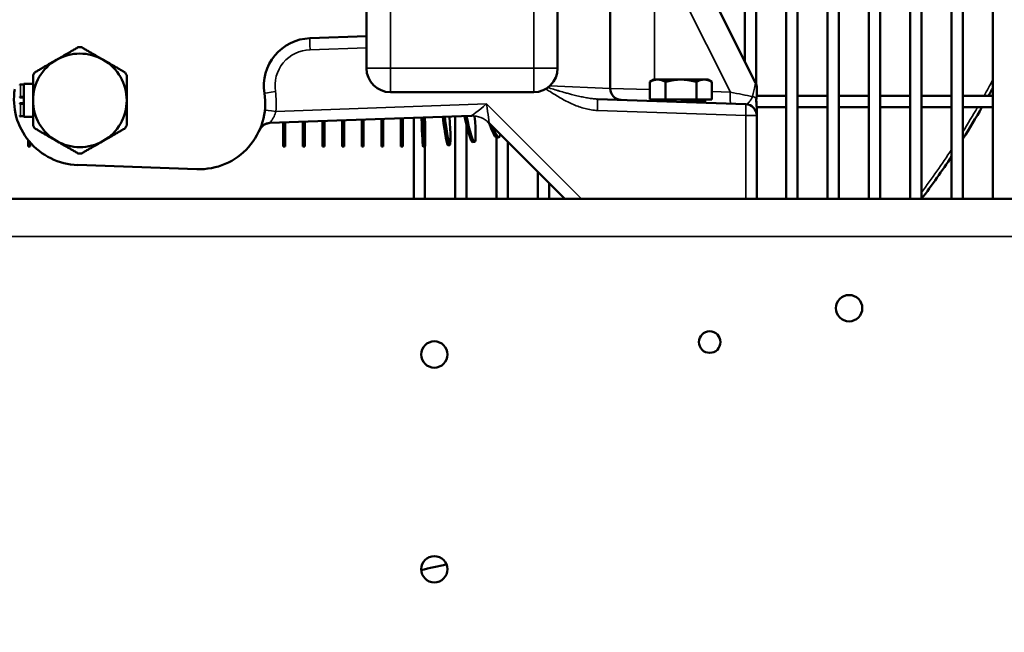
# Model space of a CAD drawing. Header units: inches. Extents: x 1 to 237, y 4 to 150.
# Tile 24 of 209: x 28.11 to 38.42, y 104.61 to 111.03. Entities that reach past the tile are written whole.
import ezdxf

# ---------------------------------------------------------------- set-up
doc = ezdxf.new("R2010")
doc.units = ezdxf.units.IN
doc.header["$LTSCALE"] = 7
doc.header["$MEASUREMENT"] = 0
for name, color, linetype, lineweight in [('Dimension (ANSI)', 7, 'Continuous', 25), ('Visible (ANSI)', 7, 'Continuous', 50), ('Visible Narrow (ANSI)', 7, 'Continuous', 35)]:
    doc.layers.add(name, color=color, linetype=linetype, lineweight=lineweight)
doc.styles.add('Dimension Text', font='tahoma.ttf')
doc.dimstyles.new('Dual Dimension', dxfattribs={"dimscale": 7, "dimtxt": 0.12, "dimasz": 0.098425, "dimexe": 0.125, "dimexo": 0.0625, "dimgap": 0.031496, "dimtad": 0, "dimtih": 1, "dimtoh": 1, "dimrnd": 1e-08, "dimzin": 4, "dimdsep": 46, "dimtxsty": 'Dimension Text', "dimcen": 0.09, "dimdle": 0.393701, "dimclrd": 256, "dimclre": 256, "dimclrt": 256, "dimadec": 0, "dimazin": 1, "dimtfac": 1, "dimtofl": 0, "dimtmove": 0, "dimatfit": 3, "dimfxl": 1, "dimtolj": 1, "dimtzin": 4, "dimlwd": -1, "dimlwe": -1, "dimarcsym": 0})

# ---------------------------------------------------------------- blocks, each defined once
blk = doc.blocks.new('*D11')
at = {"layer": 'Defpoints', "color": 0, "transparency": 16777216}
for p in [(9.802, 132.104), (32.4, 132.104), (37.255, 77.844)]:
    blk.add_point(p, dxfattribs=at)
at = {"layer": 'Dimension (ANSI)', "transparency": 16777216}
for p, q in [((31.963, 132.104), (8.927, 132.104)), ((9.802, 131.415), (9.802, 106.86)), ((9.802, 78.533), (9.802, 103.088)), ((36.818, 77.844), (8.927, 77.844))]:
    blk.add_line(p, q, dxfattribs=at)
for points in [[(9.687, 131.415), (9.917, 131.415), (9.802, 132.104)], [(9.687, 78.533), (9.917, 78.533), (9.802, 77.844)]]:
    blk.add_solid(points, dxfattribs=at)
at = {"layer": 'Dimension (ANSI)', "transparency": 16777216, "insert": (9.802, 104.974), "char_height": 0.84, "attachment_point": 5, "style": 'Dimension Text'}
blk.add_mtext('\\A1;{\\H3.0x;(}\\S54.26^ 1378.2 mm;{\\H3.0x;)}', dxfattribs=at)

msp = doc.modelspace()

# ---------------------------------------------------------------- linework, layer by layer
at = {"layer": 'Visible (ANSI)'}
for p, q in [((36.132, 125.036), (36.132, 109.154)), ((36.25, 125.036), (36.25, 109.154)), ((36.565, 125.036), (36.565, 109.154)), ((36.683, 125.036), (36.683, 109.154)), ((36.998, 109.154), (36.998, 125.036)), ((37.116, 109.154), (37.116, 125.036)), ((37.431, 109.154), (37.431, 125.036)), ((37.549, 109.154), (37.549, 125.036)), ((37.864, 109.154), (37.864, 125.036)), ((37.982, 109.154), (37.982, 125.036)), ((38.297, 109.154), (38.297, 125.036)), ((31.74, 113.272), (31.74, 110.522)), ((33.74, 110.522), (33.74, 113.272)), ((34.29, 110.311), (34.29, 113.105)), ((35.812, 110.371), (35.003, 111.994)), ((35.817, 111.962), (35.817, 110.36)), ((35.699, 111.719), (35.699, 110.598)), ((31.149, 110.836), (31.74, 110.857)), ((34.749, 110.404), (34.705, 110.379)), ((34.705, 110.194), (34.705, 110.379)), ((34.787, 110.404), (34.749, 110.404)), ((35.03, 110.404), (34.787, 110.404)), ((34.868, 110.194), (34.868, 110.379)), ((35.274, 110.404), (35.03, 110.404)), ((35.193, 110.194), (35.193, 110.379)), ((35.311, 110.404), (35.274, 110.404)), ((35.311, 110.404), (35.355, 110.379)), ((35.355, 110.194), (35.355, 110.379)), ((28.118, 110.353), (28.155, 110.353)), ((28.155, 110.358), (28.155, 110.014)), ((28.155, 110.358), (28.25, 110.358)), ((31.99, 110.272), (33.49, 110.272)), ((35.825, 110.317), (35.825, 110.243)), ((28.155, 110.215), (28.118, 110.215)), ((35.709, 110.146), (34.157, 110.2)), ((34.868, 110.194), (34.705, 110.194)), ((34.777, 110.194), (34.777, 110.178)), ((35.193, 110.194), (34.868, 110.194)), ((35.03, 110.169), (35.283, 110.169)), ((35.355, 110.194), (35.193, 110.194)), ((35.283, 110.194), (35.283, 110.169)), ((35.547, 110.232), (35.547, 110.232)), ((35.699, 110.242), (35.699, 110.242)), ((35.824, 110.232), (36.132, 110.232)), ((36.25, 110.232), (36.565, 110.232)), ((36.683, 110.232), (36.998, 110.232)), ((37.116, 110.232), (37.431, 110.232)), ((37.549, 110.232), (37.864, 110.232)), ((37.982, 110.232), (38.297, 110.232)), ((28.118, 110.156), (28.155, 110.156)), ((34.158, 110.114), (34.158, 110.114)), ((35.709, 110.146), (35.709, 110.146)), ((35.824, 110.114), (36.132, 110.114)), ((35.825, 110.026), (35.825, 110.087)), ((36.25, 110.114), (36.565, 110.114)), ((36.683, 110.114), (36.998, 110.114)), ((37.116, 110.114), (37.431, 110.114)), ((37.549, 110.114), (37.864, 110.114)), ((37.982, 110.114), (38.297, 110.114)), ((28.118, 110.019), (28.155, 110.019)), ((28.155, 110.014), (28.25, 110.014)), ((30.728, 109.949), (32.837, 110.023)), ((31.074, 109.961), (31.074, 109.701)), ((31.094, 109.962), (31.094, 109.701)), ((31.28, 109.968), (31.28, 109.701)), ((31.3, 109.969), (31.3, 109.701)), ((31.485, 109.976), (31.485, 109.701)), ((31.505, 109.976), (31.505, 109.701)), ((31.69, 109.983), (31.69, 109.701)), ((31.71, 109.984), (31.71, 109.701)), ((31.896, 109.99), (31.896, 109.701)), ((31.916, 109.991), (31.916, 109.701)), ((32.101, 109.997), (32.101, 109.701)), ((32.121, 109.998), (32.121, 109.701)), ((32.234, 110.002), (32.234, 109.154)), ((32.352, 110.006), (32.352, 109.976)), ((32.667, 110.017), (32.667, 109.154)), ((35.825, 109.154), (35.825, 110.026)), ((30.869, 109.954), (30.869, 109.701)), ((30.889, 109.955), (30.889, 109.701)), ((32.785, 109.932), (32.785, 109.154)), ((33.022, 109.95), (33.817, 109.154)), ((28.199, 109.77), (28.199, 109.701)), ((32.871, 109.751), (32.851, 109.748)), ((33.1, 109.796), (33.1, 109.154)), ((33.126, 109.799), (33.107, 109.795)), ((33.219, 109.753), (33.219, 109.154)), ((28.219, 109.701), (28.199, 109.701)), ((28.219, 109.746), (28.219, 109.701)), ((30.889, 109.701), (30.869, 109.701)), ((31.094, 109.701), (31.074, 109.701)), ((31.3, 109.701), (31.28, 109.701)), ((31.505, 109.701), (31.485, 109.701)), ((31.71, 109.701), (31.69, 109.701)), ((31.916, 109.701), (31.896, 109.701)), ((32.121, 109.701), (32.101, 109.701)), ((32.353, 109.702), (32.333, 109.702)), ((32.352, 109.702), (32.352, 109.154)), ((32.612, 109.718), (32.593, 109.716)), ((28.716, 109.509), (29.966, 109.465)), ((33.534, 109.438), (33.534, 109.154)), ((33.652, 109.32), (33.652, 109.154)), ((21.7, 109.154), (55.2, 109.154))]:
    msp.add_line(p, q, dxfattribs=at)
for centre, radius in [((36.791, 108.009), 0.138), ((35.332, 107.654), 0.113), ((32.45, 107.524), 0.138), ((32.45, 105.274), 0.138)]:
    msp.add_circle(centre, radius, dxfattribs=at)
for centre, radius, start, end in [((31.166, 110.337), 0.5, 92, 188.7937), ((28.74, 110.186), 0.557, 88.3381, 91.6619), ((28.74, 110.186), 0.49, 120, 180), ((28.74, 110.186), 0.49, 60, 120), ((28.74, 110.186), 0.49, 0, 60), ((28.74, 110.186), 0.557, 148.3381, 151.6619), ((28.74, 110.186), 0.557, 28.3381, 31.6619), ((31.99, 110.522), 0.25, 180, 270), ((33.49, 110.522), 0.25, 270, 0), ((35.705, 110.317), 0.12, 0, 26.5), ((28.74, 110.198), 0.69, 171.2063, 268), ((28.118, 110.345), 0.00738, 90, 180), ((34.41, 110.311), 0.12, 180, 268), ((29.99, 114.823), 9.449, 330.9281, 331.542), ((28.118, 110.223), 0.00738, 180, 270), ((28.74, 110.186), 0.49, 180, 240), ((28.74, 110.186), 0.49, 300, 0), ((29.99, 110.155), 0.69, 268, 8.7937), ((35.243, 110.144), 0.025, 90, 133.3523), ((28.118, 110.149), 0.00738, 90, 180), ((35.705, 110.026), 0.12, 0, 88), ((29.99, 114.823), 9.449, 327.7613, 330.1054), ((28.118, 110.026), 0.00738, 180, 270), ((32.845, 109.773), 0.25, 90.4062, 91.9611), ((32.845, 109.773), 0.25, 45, 50.1956), ((28.74, 110.186), 0.557, 208.3381, 211.6619), ((28.74, 110.186), 0.557, 328.3381, 331.6619), ((30.732, 109.829), 0.12, 92, 156.3044), ((28.74, 110.186), 0.49, 240, 300), ((28.74, 110.186), 0.557, 268.3381, 271.6619), ((29.99, 114.823), 9.449, 323.1323, 326.4427)]:
    msp.add_arc(centre, radius, start, end, dxfattribs=at)
for centre, major_axis, ratio, start_param, end_param in [((33.681, 110.92), (-0.402, 0.777), 0.191267, 2.330344, 2.330345), ((33.698, 110.929), (-0.402, 0.777), 0.191267, 2.350218, 2.350219), ((33.698, 110.929), (0.402, -0.777), 0.191267, 0.5745, 0.574504), ((33.857, 111.017), (-0.452, 0.749), 0.214125, 2.631401, 2.631406), ((33.874, 111.027), (-0.452, 0.749), 0.214125, 2.674109, 2.674118), ((33.516, 110.842), (0.35, -0.802), 0.167513, 0.673423, 0.673539), ((33.698, 110.929), (0.402, -0.777), 0.191267, 0.275563, 0.275571), ((32.306, 110.576), (0.026, -0.875), 0.012632, 5.424516, 6.283185), ((32.326, 110.577), (0.026, -0.875), 0.012632, 5.424361, 7.142139), ((32.511, 110.588), (0.081, -0.871), 0.039316, 5.429916, 6.283185), ((32.531, 110.59), (0.081, -0.871), 0.039316, 5.431679, 7.130133), ((32.715, 110.612), (0.136, -0.864), 0.065815, 5.455727, 6.283185), ((32.735, 110.615), (0.136, -0.864), 0.065815, 5.459533, 7.08707), ((32.916, 110.649), (0.19, -0.854), 0.092006, 5.656063, 6.283185), ((32.936, 110.653), (0.19, -0.854), 0.092006, 5.739009, 6.53971)]:
    msp.add_ellipse(centre, major_axis=major_axis, ratio=ratio, start_param=start_param, end_param=end_param, dxfattribs=at)
for points, weights in [([(28.495, 110.611), (28.602, 110.672), (28.724, 110.743)], [3.74537358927, 3.74537358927, 3.5066496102]), ([(28.756, 110.743), (28.878, 110.672), (28.985, 110.611)], [3.5066496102, 3.74537358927, 3.74537358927]), ([(28.266, 110.478), (28.388, 110.549), (28.495, 110.611)], [3.5066496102, 3.74537358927, 3.74537358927]), ([(28.985, 110.611), (29.093, 110.549), (29.214, 110.478)], [3.74537358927, 3.74537358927, 3.5066496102]), ([(28.25, 110.186), (28.25, 110.31), (28.25, 110.45)], [3.74537358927, 3.74537358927, 3.5066496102]), ([(29.23, 110.45), (29.23, 110.31), (29.23, 110.186)], [3.5066496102, 3.74537358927, 3.74537358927]), ([(34.787, 110.404), (34.749, 110.404), (34.705, 110.379)], [1, 1.0379548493, 1]), ([(34.868, 110.379), (34.824, 110.404), (34.787, 110.404)], [1, 1.0379548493, 1]), ([(35.03, 110.404), (34.955, 110.404), (34.868, 110.379)], [1, 1.0379548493, 1]), ([(35.193, 110.379), (35.106, 110.404), (35.03, 110.404)], [1, 1.0379548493, 1]), ([(35.274, 110.404), (35.236, 110.404), (35.193, 110.379)], [1, 1.0379548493, 1]), ([(35.355, 110.379), (35.311, 110.404), (35.274, 110.404)], [1, 1.0379548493, 1]), ([(28.25, 109.922), (28.25, 110.062), (28.25, 110.186)], [3.5066496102, 3.74537358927, 3.74537358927]), ([(29.23, 110.186), (29.23, 110.062), (29.23, 109.922)], [3.74537358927, 3.74537358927, 3.5066496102]), ([(28.495, 109.761), (28.388, 109.823), (28.266, 109.894)], [3.74537358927, 3.74537358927, 3.5066496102]), ([(29.214, 109.894), (29.093, 109.823), (28.985, 109.761)], [3.5066496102, 3.74537358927, 3.74537358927]), ([(28.724, 109.629), (28.602, 109.7), (28.495, 109.761)], [3.5066496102, 3.74537358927, 3.74537358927]), ([(28.985, 109.761), (28.878, 109.7), (28.756, 109.629)], [3.74537358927, 3.74537358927, 3.5066496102])]:
    msp.add_rational_spline(points, weights, degree=2, dxfattribs=at)
for points, knots in [([(35.821, 110.156), (35.821, 110.16), (35.821, 110.165), (35.821, 110.169), (35.82, 110.173), (35.82, 110.177), (35.82, 110.18), (35.82, 110.184), (35.82, 110.188), (35.82, 110.191), (35.82, 110.192), (35.82, 110.193), (35.82, 110.194), (35.82, 110.197), (35.82, 110.199), (35.821, 110.202), (35.821, 110.203), (35.821, 110.203), (35.821, 110.203)], [0.000176, 0.000176, 0.000176, 0.000176, 0.0356688, 0.0356688, 0.0356688, 0.067951, 0.067951, 0.067951, 0.0996808, 0.0996808, 0.0996808, 0.1059093, 0.1059093, 0.1059093, 0.131707, 0.131707, 0.131707, 0.1350415, 0.1350415, 0.1350415, 0.1350415]), ([(35.821, 110.203), (35.821, 110.202), (35.82, 110.201), (35.82, 110.2), (35.82, 110.198), (35.82, 110.196), (35.82, 110.194), (35.82, 110.19), (35.82, 110.187), (35.82, 110.183), (35.82, 110.183), (35.82, 110.182), (35.82, 110.182), (35.82, 110.181), (35.82, 110.181), (35.82, 110.181), (35.82, 110.177), (35.82, 110.173), (35.82, 110.169), (35.821, 110.165), (35.821, 110.16), (35.821, 110.156)], [0, 0, 0, 0, 0.0097436, 0.0097436, 0.0097436, 0.0285341, 0.0285341, 0.0285341, 0.0589268, 0.0589268, 0.0589268, 0.0635263, 0.0635263, 0.0635263, 0.0654438, 0.0654438, 0.0654438, 0.0983553, 0.0983553, 0.0983553, 0.1346326, 0.1346326, 0.1346326, 0.1346326]), ([(35.823, 110.221), (35.822, 110.218), (35.822, 110.216), (35.822, 110.213), (35.821, 110.21), (35.821, 110.208), (35.821, 110.205), (35.821, 110.204), (35.821, 110.204), (35.821, 110.203)], [-0.06248714, -0.06248714, -0.06248714, -0.06248714, -0.0310514, -0.0310514, -0.0310514, -0.0051554, -0.0051554, -0.0051554, -0.00043084, -0.00043084, -0.00043084, -0.00043084]), ([(35.825, 110.243), (35.825, 110.243), (35.825, 110.243), (35.825, 110.243), (35.825, 110.243), (35.825, 110.243), (35.825, 110.243), (35.825, 110.242), (35.825, 110.24), (35.824, 110.23), (35.824, 110.225), (35.823, 110.221)], [0.00001709, 0.00001709, 0.00001709, 0.00001709, 0.00011398, 0.00011398, 0.00025591, 0.00025591, 0.00071569, 0.00071569, 0.00770037, 0.00770037, 0.01504268, 0.01504268, 0.01504268, 0.01504268]), ([(35.821, 110.156), (35.822, 110.151), (35.822, 110.146), (35.823, 110.141), (35.823, 110.137), (35.823, 110.132), (35.823, 110.127)], [0.00052494, 0.00052494, 0.00052494, 0.00052494, 0.03871955, 0.03871955, 0.03871955, 0.0777798, 0.0777798, 0.0777798, 0.0777798]), ([(35.823, 110.127), (35.823, 110.132), (35.823, 110.137), (35.823, 110.141), (35.822, 110.144), (35.822, 110.148), (35.822, 110.151)], [0.00007935, 0.00007935, 0.00007935, 0.00007935, 0.03918853, 0.03918853, 0.03918853, 0.06394484, 0.06394484, 0.06394484, 0.06394484]), ([(35.823, 110.127), (35.824, 110.12), (35.824, 110.114), (35.824, 110.107), (35.825, 110.104), (35.825, 110.1), (35.825, 110.097), (35.825, 110.095), (35.825, 110.094), (35.825, 110.092), (35.825, 110.091), (35.825, 110.091), (35.825, 110.09), (35.825, 110.089), (35.825, 110.087), (35.825, 110.087)], [-0.01104013, -0.01104013, -0.01104013, -0.01104013, -0.00553431, -0.00553431, -0.00553431, -0.00280212, -0.00280212, -0.00280212, -0.0014209, -0.0014209, -0.0014209, -0.00072658, -0.00072658, -0.00072658, -0.00002823, -0.00002823, -0.00002823, -0.00002823]), ([(35.825, 110.087), (35.825, 110.087), (35.825, 110.087), (35.825, 110.088), (35.825, 110.088), (35.825, 110.09), (35.825, 110.091), (35.825, 110.093), (35.825, 110.094), (35.825, 110.096), (35.825, 110.099), (35.825, 110.102), (35.825, 110.105), (35.824, 110.112), (35.824, 110.12), (35.823, 110.127)], [-0.1184269, -0.1184269, -0.1184269, -0.1184269, -0.112038, -0.112038, -0.112038, -0.1009598, -0.1009598, -0.1009598, -0.0863562, -0.0863562, -0.0863562, -0.0620466, -0.0620466, -0.0620466, -0.000001, -0.000001, -0.000001, -0.000001]), ([(30.731, 109.949), (30.731, 109.949), (30.731, 109.949), (30.731, 109.949), (30.731, 109.949), (30.731, 109.949), (30.731, 109.949), (30.731, 109.949), (30.731, 109.949), (30.731, 109.949), (30.731, 109.949), (30.731, 109.949), (30.731, 109.949), (30.731, 109.949), (30.731, 109.949), (30.73, 109.949), (30.73, 109.949), (30.73, 109.949), (30.73, 109.949), (30.728, 109.949), (30.727, 109.949), (30.723, 109.949), (30.72, 109.949), (30.708, 109.947), (30.699, 109.944), (30.678, 109.936), (30.666, 109.929), (30.645, 109.912), (30.636, 109.902), (30.627, 109.887), (30.624, 109.882), (30.622, 109.877)], [0, 0, 0, 0, 0.0002291, 0.0002291, 0.0002998, 0.0002998, 0.0003451, 0.0003451, 0.0004125, 0.0004125, 0.0004861, 0.0004861, 0.0006105, 0.0006105, 0.0008974, 0.0008974, 0.0017573, 0.0017573, 0.0043363, 0.0043363, 0.0120735, 0.0120735, 0.035299, 0.035299, 0.1053503, 0.1053503, 0.2081969, 0.2081969, 0.3082108, 0.3082108, 0.3485963, 0.3485963, 0.3485963, 0.3485963])]:
    msp.add_open_spline(points, degree=3, knots=knots, dxfattribs=at)
msp.add_open_spline([(32.579, 105.326), (32.489, 105.307), (32.4, 105.287), (32.312, 105.265)], degree=3, dxfattribs=at)
at = {"layer": 'Visible Narrow (ANSI)'}
for p, q in [((31.99, 110.522), (31.99, 113.272)), ((33.49, 113.272), (33.49, 110.522)), ((34.755, 111.86), (35.548, 110.271)), ((34.755, 110.404), (34.755, 111.86)), ((31.149, 110.716), (31.74, 110.737)), ((31.74, 110.522), (31.99, 110.522)), ((33.49, 110.522), (31.99, 110.522)), ((31.99, 110.522), (31.99, 110.272)), ((33.49, 110.272), (33.49, 110.522)), ((33.49, 110.522), (33.74, 110.522)), ((28.118, 110.225), (28.118, 110.353)), ((33.658, 110.337), (34.29, 110.311)), ((34.705, 110.3), (34.29, 110.311)), ((35.548, 110.271), (35.355, 110.278)), ((28.118, 110.225), (28.155, 110.225)), ((28.118, 110.225), (28.118, 110.215)), ((28.118, 110.147), (28.118, 110.156)), ((28.118, 110.019), (28.118, 110.147)), ((28.155, 110.147), (28.118, 110.147)), ((32.997, 110.148), (30.792, 110.071)), ((33.991, 109.154), (32.997, 110.148)), ((34.157, 110.08), (35.709, 110.026)), ((35.709, 110.026), (35.709, 109.154)), ((35.709, 110.026), (35.825, 110.026)), ((55.2, 108.761), (21.7, 108.761))]:
    msp.add_line(p, q, dxfattribs=at)
for centre, radius, start, end in [((31.162, 110.337), 0.38, 92, 188.7937), ((29.99, 114.823), 9.409, 330.7947, 331.9875), ((29.986, 110.155), 0.81, 354.0878, 8.7937), ((29.99, 114.823), 9.409, 328.1435, 329.9674), ((29.99, 114.823), 9.409, 323.4509, 326.8058)]:
    msp.add_arc(centre, radius, start, end, dxfattribs=at)
for centre, major_axis, ratio, start_param, end_param in [((31.153, 110.716), (-0.004, 0.12), 0.034878, 0, 1.569578), ((35.705, 109.914), (0.107, 0.457), 0.005095, 5.466495, 6.277053), ((30.791, 110.279), (-0.119, -0.018), 0.005339, 4.746885, 6.283185), ((35.556, 110.271), (-0.004, -0.12), 0.069714, 4.714823, 6.283185), ((35.526, 110.272), (0.37, -0.07), 0.007906, 0.816569, 1.514338), ((28.118, 110.223), (-0.00738, 0), 0.231445, 4.712389, 6.283185), ((34.153, 110.08), (0.004, 0.12), 0.034878, 4.713607, 6.283185), ((34.764, 110.299), (-0.004, -0.12), 0.069714, 5.770688, 6.283185), ((35.705, 110.192), (0.12, 0), 0.368644, 0.317736, 0.893386), ((35.703, 110.191), (0.122, 0), 0.368644, 0.268498, 0.321742), ((28.118, 110.149), (-0.00738, 0), 0.231445, 0, 1.570796), ((30.796, 110.071), (-0.119, 0.012), 0.003597, 0, 1.536075), ((32.993, 110.148), (-0.156, -0.126), 0.013065, 0.017504, 1.587082), ((32.993, 110.148), (0.029, -0.199), 0.020655, 6.281396, 7.850974), ((35.705, 110.026), (0.004, 0.12), 0.034878, 4.713607, 6.283185), ((35.705, 110.243), (0, -0.37), 0.324324, 1.332056, 1.332302), ((35.705, 110.243), (0, -0.37), 0.324324, 1.332056, 1.332304), ((32.845, 109.773), (-0.009, 0.25), 0.999373, 5.463207, 6.283185), ((33.351, 109.791), (-0.329, 0.159), 0.005548, 6.273242, 6.299141)]:
    msp.add_ellipse(centre, major_axis=major_axis, ratio=ratio, start_param=start_param, end_param=end_param, dxfattribs=at)
for points, knots in [([(33.617, 110.307), (33.637, 110.294), (33.656, 110.281), (33.676, 110.268), (33.713, 110.245), (33.75, 110.222), (33.788, 110.201), (33.826, 110.179), (33.865, 110.16), (33.905, 110.143), (33.925, 110.134), (33.945, 110.126), (33.966, 110.119), (33.986, 110.112), (34.007, 110.105), (34.028, 110.1), (34.049, 110.094), (34.071, 110.09), (34.092, 110.086), (34.114, 110.083), (34.136, 110.081), (34.157, 110.08)], [0.151991, 0.151991, 0.151991, 0.151991, 0.331177, 0.331177, 0.331177, 0.662355, 0.662355, 0.662355, 0.993532, 0.993532, 0.993532, 1.159121, 1.159121, 1.159121, 1.324709, 1.324709, 1.324709, 1.490298, 1.490298, 1.490298, 1.655886, 1.655886, 1.655886, 1.655886]), ([(33.636, 110.32), (33.657, 110.314), (33.677, 110.308), (33.719, 110.295), (33.74, 110.289), (33.782, 110.277), (33.803, 110.271), (33.831, 110.264), (33.838, 110.262), (33.844, 110.26)], [-1.4801198, -1.4801198, -1.4801198, -1.4801198, -1.3247091, -1.3247091, -1.1591205, -1.1591205, -0.9935319, -0.9935319, -0.9372415, -0.9372415, -0.9372415, -0.9372415]), ([(34.157, 110.2), (34.141, 110.201), (34.107, 110.203), (34.055, 110.211), (34, 110.221), (33.924, 110.238), (33.825, 110.265), (33.721, 110.295), (33.657, 110.314), (33.636, 110.32)], [-1.655886, -1.655886, -1.655886, -1.655886, -1.490298, -1.324709, -1.159121, -0.993532, -0.662355, -0.331177, -0.175756, -0.175756, -0.175756, -0.175756]), ([(34.05, 110.212), (34.051, 110.212), (34.053, 110.211), (34.074, 110.208), (34.094, 110.205), (34.128, 110.201), (34.143, 110.2), (34.157, 110.2)], [-0.3435016, -0.3435016, -0.3435016, -0.3435016, -0.3311773, -0.3311773, -0.144558, -0.144558, -0.0000233, -0.0000233, -0.0000233, -0.0000233]), ([(35.78, 110.226), (35.778, 110.221), (35.776, 110.215), (35.773, 110.21), (35.771, 110.206), (35.768, 110.201), (35.766, 110.197), (35.764, 110.194), (35.762, 110.191), (35.76, 110.188), (35.757, 110.183), (35.753, 110.179), (35.749, 110.174), (35.746, 110.171), (35.743, 110.167), (35.74, 110.164), (35.739, 110.163), (35.738, 110.162), (35.737, 110.161), (35.733, 110.157), (35.728, 110.153), (35.724, 110.151), (35.72, 110.148), (35.715, 110.146), (35.712, 110.146), (35.711, 110.146), (35.71, 110.146), (35.709, 110.146)], [-0.8245923, -0.8245923, -0.8245923, -0.8245923, -0.7328036, -0.7328036, -0.7328036, -0.6475527, -0.6475527, -0.6475527, -0.5889945, -0.5889945, -0.5889945, -0.4797321, -0.4797321, -0.4797321, -0.3821144, -0.3821144, -0.3821144, -0.3533967, -0.3533967, -0.3533967, -0.2032386, -0.2032386, -0.2032386, -0.0390813, -0.0390813, -0.0390813, 0, 0, 0, 0]), ([(30.728, 109.949), (30.727, 109.949), (30.728, 109.95), (30.73, 109.953), (30.732, 109.956), (30.735, 109.96), (30.736, 109.961), (30.74, 109.966), (30.743, 109.971), (30.753, 109.984), (30.758, 109.993), (30.767, 110.008), (30.77, 110.013), (30.777, 110.027), (30.781, 110.036), (30.787, 110.054), (30.79, 110.063), (30.792, 110.071)], [-0.9731817, -0.9731817, -0.9731817, -0.9731817, -0.849959, -0.849959, -0.7264823, -0.7264823, -0.6951298, -0.6951298, -0.5561038, -0.5561038, -0.3755441, -0.3755441, -0.2780519, -0.2780519, -0.1324309, -0.1324309, 0, 0, 0, 0])]:
    msp.add_open_spline(points, degree=3, knots=knots, dxfattribs=at)
msp.add_open_spline([(32.579, 105.326), (32.444, 105.298), (32.312, 105.265)], degree=2, dxfattribs=at)

# ---------------------------------------------------------------- dimensions: what is measured, and where the dimension line sits
at = {"layer": 'Dimension (ANSI)'}
dim = msp.add_linear_dim(base=(9.802, 132.104), p1=(37.255, 77.844), p2=(32.4, 132.104), angle=270, text='{\\H3.0x;(}\\S<>^ 1378.2 mm;{\\H3.0x;)}', dimstyle='Dual Dimension', override={"dimgap": 0.031496, "dimdec": 2, "dimpost": '\\X', "dimtol": 0, "dimlim": 0, "dimtp": 0, "dimtm": 0, "dimtdec": 2, "dimatfit": 1}, dxfattribs=at)
dim.commit()
dim.dimension.update_dxf_attribs({"geometry": '*D11', "text_midpoint": (9.802, 104.974), "dimtype": 160})

doc.saveas('drawing.dxf')
